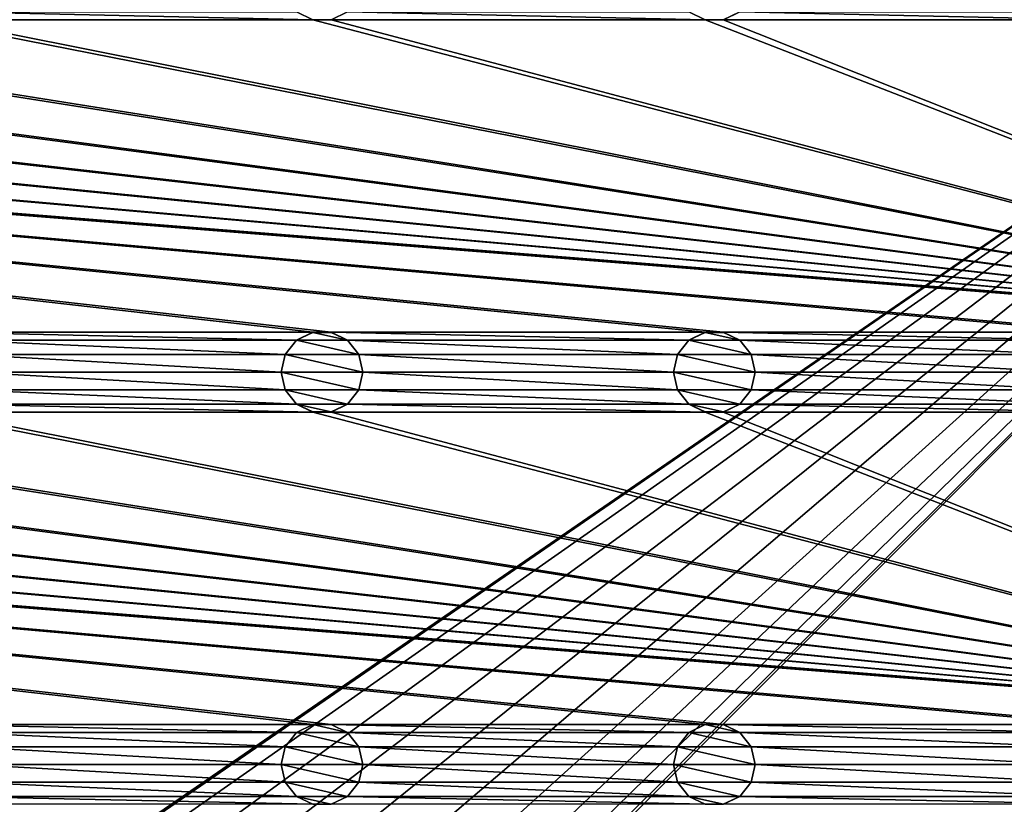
# Model space of a CAD drawing. Header units: metres. Extents: x -150 to 307, y -550 to 84.
# Tile 35 of 256: x 30 to 90, y -354 to -306. Entities that reach past the tile are written whole.
import ezdxf

# ---------------------------------------------------------------- set-up
doc = ezdxf.new("R2010")
doc.units = ezdxf.units.M
doc.layers.add('solid_26006363', color=7, linetype='CONTINUOUS')

msp = doc.modelspace()

# ---------------------------------------------------------------- linework, layer by layer
at = {"layer": 'solid_26006363'}
for points in [[(-131, -291, 1206.174683), (-10.275216, -388.140503, 1206.174683), (131, -291, 1206.174683)], [(131, -291, 1206.174683), (-10.275216, -388.140503, 1206.174683), (-6.515693, -385.724579, 1206.174683)], [(131, -291, 1206.174683), (-6.515693, -385.724579, 1206.174683), (-2.23084, -384.466614, 1206.174683)], [(131, -291, 1206.174683), (-2.23084, -384.466614, 1206.174683), (2.23084, -384.466614, 1206.174683)], [(131, -291, 1206.174683), (2.23084, -384.466614, 1206.174683), (6.515693, -385.724579, 1206.174683)], [(131, -291, 1206.174683), (6.515693, -385.724579, 1206.174683), (10.275216, -388.140503, 1206.174683)], [(131, -291, 1206.174683), (10.275216, -388.140503, 1206.174683), (13.202059, -391.518341, 1206.174683)], [(131, -291, 1206.174683), (13.202059, -408.481659, 1206.174683), (10.275216, -411.859497, 1206.174683)], [(131, -509, 1206.174683), (131, -291, 1206.174683), (10.275216, -411.859497, 1206.174683)], [(131, -291, 1206.174683), (13.202059, -391.518341, 1206.174683), (15.057774, -395.582275, 1206.174683)], [(131, -291, 1206.174683), (15.057774, -404.417725, 1206.174683), (13.202059, -408.481659, 1206.174683)], [(131, -291, 1206.174683), (15.057774, -395.582275, 1206.174683), (15.692883, -400, 1206.174683)], [(131, -291, 1206.174683), (15.692883, -400, 1206.174683), (15.057774, -404.417725, 1206.174683)], [(47.445259, -306.437469, 1201.174683), (24.554741, -306.437469, 1201.174683), (25.557718, -305.954315, 1201.174683)], [(46.44228, -305.954315, 1201.174683), (47.445259, -306.437469, 1201.174683), (25.557718, -305.954315, 1201.174683)], [(47.443119, -306.435822, 1198.674683), (47.445259, -306.437469, 1201.174683), (46.44228, -305.954315, 1201.174683)], [(49.559898, -305.952484, 1198.674683), (49.55772, -305.954315, 1201.174683), (48.554741, -306.437469, 1201.174683)], [(49.559898, -305.952484, 1198.674683), (48.554741, -306.437469, 1201.174683), (48.556881, -306.435822, 1198.674683)], [(71.445259, -306.437469, 1201.174683), (48.554741, -306.437469, 1201.174683), (49.55772, -305.954315, 1201.174683)], [(70.442284, -305.954315, 1201.174683), (71.445259, -306.437469, 1201.174683), (49.55772, -305.954315, 1201.174683)], [(71.443115, -306.435822, 1198.674683), (71.445259, -306.437469, 1201.174683), (70.442284, -305.954315, 1201.174683)], [(73.559898, -305.952484, 1198.674683), (73.557716, -305.954315, 1201.174683), (72.554741, -306.437469, 1201.174683)], [(73.559898, -305.952484, 1198.674683), (72.554741, -306.437469, 1201.174683), (72.556885, -306.435822, 1198.674683)], [(95.445259, -306.437469, 1201.174683), (72.554741, -306.437469, 1201.174683), (73.557716, -305.954315, 1201.174683)], [(94.442284, -305.954315, 1201.174683), (95.445259, -306.437469, 1201.174683), (73.557716, -305.954315, 1201.174683)], [(120.554741, -325.562531, 1201.174683), (-120.554741, -306.437469, 1201.174683), (-119.445259, -306.437469, 1201.174683)], [(47.445259, -325.562531, 1201.174683), (24.554741, -325.562531, 1201.174683), (-120.554741, -306.437469, 1201.174683)], [(48.554741, -325.562531, 1201.174683), (47.445259, -325.562531, 1201.174683), (-120.554741, -306.437469, 1201.174683)], [(71.445259, -325.562531, 1201.174683), (48.554741, -325.562531, 1201.174683), (-120.554741, -306.437469, 1201.174683)], [(72.554741, -325.562531, 1201.174683), (71.445259, -325.562531, 1201.174683), (-120.554741, -306.437469, 1201.174683)], [(95.445259, -325.562531, 1201.174683), (72.554741, -325.562531, 1201.174683), (-120.554741, -306.437469, 1201.174683)], [(96.554741, -325.562531, 1201.174683), (95.445259, -325.562531, 1201.174683), (-120.554741, -306.437469, 1201.174683)], [(119.445259, -325.562531, 1201.174683), (96.554741, -325.562531, 1201.174683), (-120.554741, -306.437469, 1201.174683)], [(120.554741, -325.562531, 1201.174683), (119.445259, -325.562531, 1201.174683), (-120.554741, -306.437469, 1201.174683)], [(120.554741, -325.562531, 1201.174683), (-119.445259, -306.437469, 1201.174683), (-96.554741, -306.437469, 1201.174683)], [(120.554741, -325.562531, 1201.174683), (-96.554741, -306.437469, 1201.174683), (-95.445259, -306.437469, 1201.174683)], [(120.554741, -325.562531, 1201.174683), (-95.445259, -306.437469, 1201.174683), (-72.554741, -306.437469, 1201.174683)], [(120.554741, -325.562531, 1201.174683), (-72.554741, -306.437469, 1201.174683), (-71.445259, -306.437469, 1201.174683)], [(120.554741, -325.562531, 1201.174683), (-71.445259, -306.437469, 1201.174683), (-48.554741, -306.437469, 1201.174683)], [(120.554741, -325.562531, 1201.174683), (-48.554741, -306.437469, 1201.174683), (-47.445259, -306.437469, 1201.174683)], [(120.554741, -325.562531, 1201.174683), (-47.445259, -306.437469, 1201.174683), (-24.554741, -306.437469, 1201.174683)], [(120.554741, -325.562531, 1201.174683), (-24.554741, -306.437469, 1201.174683), (-23.445259, -306.437469, 1201.174683)], [(120.554741, -325.562531, 1201.174683), (-23.445259, -306.437469, 1201.174683), (-0.554741, -306.437469, 1201.174683)], [(120.554741, -325.562531, 1201.174683), (-0.554741, -306.437469, 1201.174683), (0.554741, -306.437469, 1201.174683)], [(120.554741, -325.562531, 1201.174683), (0.554741, -306.437469, 1201.174683), (23.445259, -306.437469, 1201.174683)], [(120.554741, -325.562531, 1201.174683), (23.445259, -306.437469, 1201.174683), (24.554741, -306.437469, 1201.174683)], [(120.554741, -325.562531, 1201.174683), (24.554741, -306.437469, 1201.174683), (47.445259, -306.437469, 1201.174683)], [(48.556881, -306.435822, 1198.674683), (47.445259, -306.437469, 1201.174683), (47.443119, -306.435822, 1198.674683)], [(48.556881, -306.435822, 1198.674683), (48.554741, -306.437469, 1201.174683), (47.445259, -306.437469, 1201.174683)], [(120.554741, -325.562531, 1201.174683), (47.445259, -306.437469, 1201.174683), (48.554741, -306.437469, 1201.174683)], [(120.554741, -325.562531, 1201.174683), (48.554741, -306.437469, 1201.174683), (71.445259, -306.437469, 1201.174683)], [(72.556885, -306.435822, 1198.674683), (71.445259, -306.437469, 1201.174683), (71.443115, -306.435822, 1198.674683)], [(72.556885, -306.435822, 1198.674683), (72.554741, -306.437469, 1201.174683), (71.445259, -306.437469, 1201.174683)], [(120.554741, -325.562531, 1201.174683), (71.445259, -306.437469, 1201.174683), (72.554741, -306.437469, 1201.174683)], [(120.554741, -325.562531, 1201.174683), (72.554741, -306.437469, 1201.174683), (95.445259, -306.437469, 1201.174683)], [(46.44228, -326.045685, 1201.174683), (25.557718, -326.045685, 1201.174683), (24.554741, -325.562531, 1201.174683)], [(47.445259, -325.562531, 1201.174683), (46.44228, -326.045685, 1201.174683), (24.554741, -325.562531, 1201.174683)], [(46.440102, -326.047516, 1198.674683), (46.44228, -326.045685, 1201.174683), (47.445259, -325.562531, 1201.174683)], [(46.440102, -326.047516, 1198.674683), (47.445259, -325.562531, 1201.174683), (47.443119, -325.564178, 1198.674683)], [(46.440102, -326.047516, 1198.674683), (47.443119, -325.564178, 1198.674683), (49.559898, -326.047516, 1198.674683)], [(47.443119, -325.564178, 1198.674683), (47.445259, -325.562531, 1201.174683), (48.554741, -325.562531, 1201.174683)], [(47.443119, -325.564178, 1198.674683), (48.554741, -325.562531, 1201.174683), (48.556881, -325.564178, 1198.674683)], [(47.443119, -325.564178, 1198.674683), (48.556881, -325.564178, 1198.674683), (49.559898, -326.047516, 1198.674683)], [(70.442284, -326.045685, 1201.174683), (49.55772, -326.045685, 1201.174683), (48.554741, -325.562531, 1201.174683)], [(48.556881, -325.564178, 1198.674683), (48.554741, -325.562531, 1201.174683), (49.55772, -326.045685, 1201.174683)], [(71.445259, -325.562531, 1201.174683), (70.442284, -326.045685, 1201.174683), (48.554741, -325.562531, 1201.174683)], [(48.556881, -325.564178, 1198.674683), (49.55772, -326.045685, 1201.174683), (49.559898, -326.047516, 1198.674683)], [(70.440102, -326.047516, 1198.674683), (70.442284, -326.045685, 1201.174683), (71.445259, -325.562531, 1201.174683)], [(70.440102, -326.047516, 1198.674683), (71.445259, -325.562531, 1201.174683), (71.443115, -325.564178, 1198.674683)], [(70.440102, -326.047516, 1198.674683), (71.443115, -325.564178, 1198.674683), (73.559898, -326.047516, 1198.674683)], [(71.443115, -325.564178, 1198.674683), (71.445259, -325.562531, 1201.174683), (72.554741, -325.562531, 1201.174683)], [(71.443115, -325.564178, 1198.674683), (72.554741, -325.562531, 1201.174683), (72.556885, -325.564178, 1198.674683)], [(71.443115, -325.564178, 1198.674683), (72.556885, -325.564178, 1198.674683), (73.559898, -326.047516, 1198.674683)], [(94.442284, -326.045685, 1201.174683), (73.557716, -326.045685, 1201.174683), (72.554741, -325.562531, 1201.174683)], [(72.556885, -325.564178, 1198.674683), (72.554741, -325.562531, 1201.174683), (73.557716, -326.045685, 1201.174683)], [(95.445259, -325.562531, 1201.174683), (94.442284, -326.045685, 1201.174683), (72.554741, -325.562531, 1201.174683)], [(72.556885, -325.564178, 1198.674683), (73.557716, -326.045685, 1201.174683), (73.559898, -326.047516, 1198.674683)], [(45.747417, -326.916962, 1201.174683), (26.252584, -326.916962, 1201.174683), (25.557718, -326.045685, 1201.174683)], [(46.44228, -326.045685, 1201.174683), (45.747417, -326.916962, 1201.174683), (25.557718, -326.045685, 1201.174683)], [(45.746914, -326.917419, 1198.674683), (45.747417, -326.916962, 1201.174683), (46.44228, -326.045685, 1201.174683)], [(45.746914, -326.917419, 1198.674683), (46.44228, -326.045685, 1201.174683), (46.440102, -326.047516, 1198.674683)], [(45.746914, -326.917419, 1198.674683), (46.440102, -326.047516, 1198.674683), (50.253086, -326.917419, 1198.674683)], [(46.440102, -326.047516, 1198.674683), (49.559898, -326.047516, 1198.674683), (50.253086, -326.917419, 1198.674683)], [(69.747414, -326.916962, 1201.174683), (50.252583, -326.916962, 1201.174683), (49.55772, -326.045685, 1201.174683)], [(49.559898, -326.047516, 1198.674683), (49.55772, -326.045685, 1201.174683), (50.252583, -326.916962, 1201.174683)], [(70.442284, -326.045685, 1201.174683), (69.747414, -326.916962, 1201.174683), (49.55772, -326.045685, 1201.174683)], [(49.559898, -326.047516, 1198.674683), (50.252583, -326.916962, 1201.174683), (50.253086, -326.917419, 1198.674683)], [(69.74691, -326.917419, 1198.674683), (69.747414, -326.916962, 1201.174683), (70.442284, -326.045685, 1201.174683)], [(69.74691, -326.917419, 1198.674683), (70.442284, -326.045685, 1201.174683), (70.440102, -326.047516, 1198.674683)], [(69.74691, -326.917419, 1198.674683), (70.440102, -326.047516, 1198.674683), (74.25309, -326.917419, 1198.674683)], [(70.440102, -326.047516, 1198.674683), (73.559898, -326.047516, 1198.674683), (74.25309, -326.917419, 1198.674683)], [(93.747414, -326.916962, 1201.174683), (74.252586, -326.916962, 1201.174683), (73.557716, -326.045685, 1201.174683)], [(73.559898, -326.047516, 1198.674683), (73.557716, -326.045685, 1201.174683), (74.252586, -326.916962, 1201.174683)], [(94.442284, -326.045685, 1201.174683), (93.747414, -326.916962, 1201.174683), (73.557716, -326.045685, 1201.174683)], [(73.559898, -326.047516, 1198.674683), (74.252586, -326.916962, 1201.174683), (74.25309, -326.917419, 1198.674683)], [(45.5, -328, 1201.174683), (26.5, -328, 1201.174683), (26.252584, -326.916962, 1201.174683)], [(45.747417, -326.916962, 1201.174683), (45.5, -328, 1201.174683), (26.252584, -326.916962, 1201.174683)], [(45.5, -328, 1198.674683), (45.5, -328, 1201.174683), (45.747417, -326.916962, 1201.174683)], [(45.5, -328, 1198.674683), (45.747417, -326.916962, 1201.174683), (45.746914, -326.917419, 1198.674683)], [(45.5, -328, 1198.674683), (45.746914, -326.917419, 1198.674683), (50.5, -328, 1198.674683)], [(45.746914, -326.917419, 1198.674683), (50.253086, -326.917419, 1198.674683), (50.5, -328, 1198.674683)], [(69.5, -328, 1201.174683), (50.5, -328, 1201.174683), (50.252583, -326.916962, 1201.174683)], [(50.253086, -326.917419, 1198.674683), (50.252583, -326.916962, 1201.174683), (50.5, -328, 1201.174683)], [(69.747414, -326.916962, 1201.174683), (69.5, -328, 1201.174683), (50.252583, -326.916962, 1201.174683)], [(50.253086, -326.917419, 1198.674683), (50.5, -328, 1201.174683), (50.5, -328, 1198.674683)], [(69.5, -328, 1198.674683), (69.5, -328, 1201.174683), (69.747414, -326.916962, 1201.174683)], [(69.5, -328, 1198.674683), (69.747414, -326.916962, 1201.174683), (69.74691, -326.917419, 1198.674683)], [(69.5, -328, 1198.674683), (69.74691, -326.917419, 1198.674683), (74.5, -328, 1198.674683)], [(69.74691, -326.917419, 1198.674683), (74.25309, -326.917419, 1198.674683), (74.5, -328, 1198.674683)], [(93.5, -328, 1201.174683), (74.5, -328, 1201.174683), (74.252586, -326.916962, 1201.174683)], [(74.25309, -326.917419, 1198.674683), (74.252586, -326.916962, 1201.174683), (74.5, -328, 1201.174683)], [(93.747414, -326.916962, 1201.174683), (93.5, -328, 1201.174683), (74.252586, -326.916962, 1201.174683)], [(74.25309, -326.917419, 1198.674683), (74.5, -328, 1201.174683), (74.5, -328, 1198.674683)], [(45.747417, -329.083038, 1201.174683), (26.252584, -329.083038, 1201.174683), (26.5, -328, 1201.174683)], [(45.5, -328, 1201.174683), (45.747417, -329.083038, 1201.174683), (26.5, -328, 1201.174683)], [(45.746914, -329.082581, 1198.674683), (45.747417, -329.083038, 1201.174683), (45.5, -328, 1201.174683)], [(45.746914, -329.082581, 1198.674683), (45.5, -328, 1201.174683), (45.5, -328, 1198.674683)], [(50.253086, -329.082581, 1198.674683), (45.5, -328, 1198.674683), (50.5, -328, 1198.674683)], [(50.253086, -329.082581, 1198.674683), (45.746914, -329.082581, 1198.674683), (45.5, -328, 1198.674683)], [(69.747414, -329.083038, 1201.174683), (50.252583, -329.083038, 1201.174683), (50.5, -328, 1201.174683)], [(50.5, -328, 1198.674683), (50.5, -328, 1201.174683), (50.252583, -329.083038, 1201.174683)], [(50.253086, -329.082581, 1198.674683), (50.5, -328, 1198.674683), (50.252583, -329.083038, 1201.174683)], [(69.5, -328, 1201.174683), (69.747414, -329.083038, 1201.174683), (50.5, -328, 1201.174683)], [(69.74691, -329.082581, 1198.674683), (69.747414, -329.083038, 1201.174683), (69.5, -328, 1201.174683)], [(69.74691, -329.082581, 1198.674683), (69.5, -328, 1201.174683), (69.5, -328, 1198.674683)], [(74.25309, -329.082581, 1198.674683), (69.5, -328, 1198.674683), (74.5, -328, 1198.674683)], [(74.25309, -329.082581, 1198.674683), (69.74691, -329.082581, 1198.674683), (69.5, -328, 1198.674683)], [(93.747414, -329.083038, 1201.174683), (74.252586, -329.083038, 1201.174683), (74.5, -328, 1201.174683)], [(74.5, -328, 1198.674683), (74.5, -328, 1201.174683), (74.252586, -329.083038, 1201.174683)], [(74.25309, -329.082581, 1198.674683), (74.5, -328, 1198.674683), (74.252586, -329.083038, 1201.174683)], [(93.5, -328, 1201.174683), (93.747414, -329.083038, 1201.174683), (74.5, -328, 1201.174683)], [(46.44228, -329.954315, 1201.174683), (25.557718, -329.954315, 1201.174683), (26.252584, -329.083038, 1201.174683)], [(45.747417, -329.083038, 1201.174683), (46.44228, -329.954315, 1201.174683), (26.252584, -329.083038, 1201.174683)], [(46.440102, -329.952484, 1198.674683), (45.747417, -329.083038, 1201.174683), (45.746914, -329.082581, 1198.674683)], [(49.559898, -329.952484, 1198.674683), (46.440102, -329.952484, 1198.674683), (45.746914, -329.082581, 1198.674683)], [(50.253086, -329.082581, 1198.674683), (49.559898, -329.952484, 1198.674683), (45.746914, -329.082581, 1198.674683)], [(46.440102, -329.952484, 1198.674683), (46.44228, -329.954315, 1201.174683), (45.747417, -329.083038, 1201.174683)], [(50.253086, -329.082581, 1198.674683), (50.252583, -329.083038, 1201.174683), (49.55772, -329.954315, 1201.174683)], [(50.253086, -329.082581, 1198.674683), (49.55772, -329.954315, 1201.174683), (49.559898, -329.952484, 1198.674683)], [(70.442284, -329.954315, 1201.174683), (49.55772, -329.954315, 1201.174683), (50.252583, -329.083038, 1201.174683)], [(69.747414, -329.083038, 1201.174683), (70.442284, -329.954315, 1201.174683), (50.252583, -329.083038, 1201.174683)], [(70.440102, -329.952484, 1198.674683), (69.747414, -329.083038, 1201.174683), (69.74691, -329.082581, 1198.674683)], [(73.559898, -329.952484, 1198.674683), (70.440102, -329.952484, 1198.674683), (69.74691, -329.082581, 1198.674683)], [(74.25309, -329.082581, 1198.674683), (73.559898, -329.952484, 1198.674683), (69.74691, -329.082581, 1198.674683)], [(70.440102, -329.952484, 1198.674683), (70.442284, -329.954315, 1201.174683), (69.747414, -329.083038, 1201.174683)], [(74.25309, -329.082581, 1198.674683), (74.252586, -329.083038, 1201.174683), (73.557716, -329.954315, 1201.174683)], [(74.25309, -329.082581, 1198.674683), (73.557716, -329.954315, 1201.174683), (73.559898, -329.952484, 1198.674683)], [(94.442284, -329.954315, 1201.174683), (73.557716, -329.954315, 1201.174683), (74.252586, -329.083038, 1201.174683)], [(93.747414, -329.083038, 1201.174683), (94.442284, -329.954315, 1201.174683), (74.252586, -329.083038, 1201.174683)], [(47.445259, -330.437469, 1201.174683), (24.554741, -330.437469, 1201.174683), (25.557718, -329.954315, 1201.174683)], [(46.44228, -329.954315, 1201.174683), (47.445259, -330.437469, 1201.174683), (25.557718, -329.954315, 1201.174683)], [(47.443119, -330.435822, 1198.674683), (46.44228, -329.954315, 1201.174683), (46.440102, -329.952484, 1198.674683)], [(48.556881, -330.435822, 1198.674683), (47.443119, -330.435822, 1198.674683), (46.440102, -329.952484, 1198.674683)], [(49.559898, -329.952484, 1198.674683), (48.556881, -330.435822, 1198.674683), (46.440102, -329.952484, 1198.674683)], [(47.443119, -330.435822, 1198.674683), (47.445259, -330.437469, 1201.174683), (46.44228, -329.954315, 1201.174683)], [(49.559898, -329.952484, 1198.674683), (49.55772, -329.954315, 1201.174683), (48.554741, -330.437469, 1201.174683)], [(49.559898, -329.952484, 1198.674683), (48.554741, -330.437469, 1201.174683), (48.556881, -330.435822, 1198.674683)], [(71.445259, -330.437469, 1201.174683), (48.554741, -330.437469, 1201.174683), (49.55772, -329.954315, 1201.174683)], [(70.442284, -329.954315, 1201.174683), (71.445259, -330.437469, 1201.174683), (49.55772, -329.954315, 1201.174683)], [(71.443115, -330.435822, 1198.674683), (70.442284, -329.954315, 1201.174683), (70.440102, -329.952484, 1198.674683)], [(72.556885, -330.435822, 1198.674683), (71.443115, -330.435822, 1198.674683), (70.440102, -329.952484, 1198.674683)], [(73.559898, -329.952484, 1198.674683), (72.556885, -330.435822, 1198.674683), (70.440102, -329.952484, 1198.674683)], [(71.443115, -330.435822, 1198.674683), (71.445259, -330.437469, 1201.174683), (70.442284, -329.954315, 1201.174683)], [(73.559898, -329.952484, 1198.674683), (73.557716, -329.954315, 1201.174683), (72.554741, -330.437469, 1201.174683)], [(73.559898, -329.952484, 1198.674683), (72.554741, -330.437469, 1201.174683), (72.556885, -330.435822, 1198.674683)], [(95.445259, -330.437469, 1201.174683), (72.554741, -330.437469, 1201.174683), (73.557716, -329.954315, 1201.174683)], [(94.442284, -329.954315, 1201.174683), (95.445259, -330.437469, 1201.174683), (73.557716, -329.954315, 1201.174683)], [(120.554741, -349.562531, 1201.174683), (-120.554741, -330.437469, 1201.174683), (-119.445259, -330.437469, 1201.174683)], [(47.445259, -349.562531, 1201.174683), (24.554741, -349.562531, 1201.174683), (-120.554741, -330.437469, 1201.174683)], [(48.554741, -349.562531, 1201.174683), (47.445259, -349.562531, 1201.174683), (-120.554741, -330.437469, 1201.174683)], [(71.445259, -349.562531, 1201.174683), (48.554741, -349.562531, 1201.174683), (-120.554741, -330.437469, 1201.174683)], [(72.554741, -349.562531, 1201.174683), (71.445259, -349.562531, 1201.174683), (-120.554741, -330.437469, 1201.174683)], [(95.445259, -349.562531, 1201.174683), (72.554741, -349.562531, 1201.174683), (-120.554741, -330.437469, 1201.174683)], [(96.554741, -349.562531, 1201.174683), (95.445259, -349.562531, 1201.174683), (-120.554741, -330.437469, 1201.174683)], [(119.445259, -349.562531, 1201.174683), (96.554741, -349.562531, 1201.174683), (-120.554741, -330.437469, 1201.174683)], [(120.554741, -349.562531, 1201.174683), (119.445259, -349.562531, 1201.174683), (-120.554741, -330.437469, 1201.174683)], [(120.554741, -349.562531, 1201.174683), (-119.445259, -330.437469, 1201.174683), (-96.554741, -330.437469, 1201.174683)], [(120.554741, -349.562531, 1201.174683), (-96.554741, -330.437469, 1201.174683), (-95.445259, -330.437469, 1201.174683)], [(120.554741, -349.562531, 1201.174683), (-95.445259, -330.437469, 1201.174683), (-72.554741, -330.437469, 1201.174683)], [(120.554741, -349.562531, 1201.174683), (-72.554741, -330.437469, 1201.174683), (-71.445259, -330.437469, 1201.174683)], [(120.554741, -349.562531, 1201.174683), (-71.445259, -330.437469, 1201.174683), (-48.554741, -330.437469, 1201.174683)], [(120.554741, -349.562531, 1201.174683), (-48.554741, -330.437469, 1201.174683), (-47.445259, -330.437469, 1201.174683)], [(120.554741, -349.562531, 1201.174683), (-47.445259, -330.437469, 1201.174683), (-24.554741, -330.437469, 1201.174683)], [(120.554741, -349.562531, 1201.174683), (-24.554741, -330.437469, 1201.174683), (-23.445259, -330.437469, 1201.174683)], [(120.554741, -349.562531, 1201.174683), (-23.445259, -330.437469, 1201.174683), (-0.554741, -330.437469, 1201.174683)], [(120.554741, -349.562531, 1201.174683), (-0.554741, -330.437469, 1201.174683), (0.554741, -330.437469, 1201.174683)], [(120.554741, -349.562531, 1201.174683), (0.554741, -330.437469, 1201.174683), (23.445259, -330.437469, 1201.174683)], [(120.554741, -349.562531, 1201.174683), (23.445259, -330.437469, 1201.174683), (24.554741, -330.437469, 1201.174683)], [(120.554741, -349.562531, 1201.174683), (24.554741, -330.437469, 1201.174683), (47.445259, -330.437469, 1201.174683)], [(48.556881, -330.435822, 1198.674683), (47.445259, -330.437469, 1201.174683), (47.443119, -330.435822, 1198.674683)], [(48.556881, -330.435822, 1198.674683), (48.554741, -330.437469, 1201.174683), (47.445259, -330.437469, 1201.174683)], [(120.554741, -349.562531, 1201.174683), (47.445259, -330.437469, 1201.174683), (48.554741, -330.437469, 1201.174683)], [(120.554741, -349.562531, 1201.174683), (48.554741, -330.437469, 1201.174683), (71.445259, -330.437469, 1201.174683)], [(72.556885, -330.435822, 1198.674683), (71.445259, -330.437469, 1201.174683), (71.443115, -330.435822, 1198.674683)], [(72.556885, -330.435822, 1198.674683), (72.554741, -330.437469, 1201.174683), (71.445259, -330.437469, 1201.174683)], [(120.554741, -349.562531, 1201.174683), (71.445259, -330.437469, 1201.174683), (72.554741, -330.437469, 1201.174683)], [(120.554741, -349.562531, 1201.174683), (72.554741, -330.437469, 1201.174683), (95.445259, -330.437469, 1201.174683)], [(46.44228, -350.045685, 1201.174683), (25.557718, -350.045685, 1201.174683), (24.554741, -349.562531, 1201.174683)], [(47.445259, -349.562531, 1201.174683), (46.44228, -350.045685, 1201.174683), (24.554741, -349.562531, 1201.174683)], [(45.747417, -350.916962, 1201.174683), (26.252584, -350.916962, 1201.174683), (25.557718, -350.045685, 1201.174683)], [(46.44228, -350.045685, 1201.174683), (45.747417, -350.916962, 1201.174683), (25.557718, -350.045685, 1201.174683)], [(45.746914, -350.917419, 1198.674683), (45.747417, -350.916962, 1201.174683), (46.44228, -350.045685, 1201.174683)], [(45.746914, -350.917419, 1198.674683), (46.44228, -350.045685, 1201.174683), (46.440102, -350.047516, 1198.674683)], [(45.746914, -350.917419, 1198.674683), (46.440102, -350.047516, 1198.674683), (50.253086, -350.917419, 1198.674683)], [(46.440102, -350.047516, 1198.674683), (46.44228, -350.045685, 1201.174683), (47.445259, -349.562531, 1201.174683)], [(46.440102, -350.047516, 1198.674683), (47.445259, -349.562531, 1201.174683), (47.443119, -349.564178, 1198.674683)], [(46.440102, -350.047516, 1198.674683), (47.443119, -349.564178, 1198.674683), (49.559898, -350.047516, 1198.674683)], [(46.440102, -350.047516, 1198.674683), (49.559898, -350.047516, 1198.674683), (50.253086, -350.917419, 1198.674683)], [(47.443119, -349.564178, 1198.674683), (47.445259, -349.562531, 1201.174683), (48.554741, -349.562531, 1201.174683)], [(47.443119, -349.564178, 1198.674683), (48.554741, -349.562531, 1201.174683), (48.556881, -349.564178, 1198.674683)], [(47.443119, -349.564178, 1198.674683), (48.556881, -349.564178, 1198.674683), (49.559898, -350.047516, 1198.674683)], [(70.442284, -350.045685, 1201.174683), (49.55772, -350.045685, 1201.174683), (48.554741, -349.562531, 1201.174683)], [(48.556881, -349.564178, 1198.674683), (48.554741, -349.562531, 1201.174683), (49.55772, -350.045685, 1201.174683)], [(71.445259, -349.562531, 1201.174683), (70.442284, -350.045685, 1201.174683), (48.554741, -349.562531, 1201.174683)], [(48.556881, -349.564178, 1198.674683), (49.55772, -350.045685, 1201.174683), (49.559898, -350.047516, 1198.674683)], [(69.747414, -350.916962, 1201.174683), (50.252583, -350.916962, 1201.174683), (49.55772, -350.045685, 1201.174683)], [(49.559898, -350.047516, 1198.674683), (49.55772, -350.045685, 1201.174683), (50.252583, -350.916962, 1201.174683)], [(70.442284, -350.045685, 1201.174683), (69.747414, -350.916962, 1201.174683), (49.55772, -350.045685, 1201.174683)], [(49.559898, -350.047516, 1198.674683), (50.252583, -350.916962, 1201.174683), (50.253086, -350.917419, 1198.674683)], [(69.74691, -350.917419, 1198.674683), (69.747414, -350.916962, 1201.174683), (70.442284, -350.045685, 1201.174683)], [(69.74691, -350.917419, 1198.674683), (70.442284, -350.045685, 1201.174683), (70.440102, -350.047516, 1198.674683)], [(69.74691, -350.917419, 1198.674683), (70.440102, -350.047516, 1198.674683), (74.25309, -350.917419, 1198.674683)], [(70.440102, -350.047516, 1198.674683), (70.442284, -350.045685, 1201.174683), (71.445259, -349.562531, 1201.174683)], [(70.440102, -350.047516, 1198.674683), (71.445259, -349.562531, 1201.174683), (71.443115, -349.564178, 1198.674683)], [(70.440102, -350.047516, 1198.674683), (71.443115, -349.564178, 1198.674683), (73.559898, -350.047516, 1198.674683)], [(70.440102, -350.047516, 1198.674683), (73.559898, -350.047516, 1198.674683), (74.25309, -350.917419, 1198.674683)], [(71.443115, -349.564178, 1198.674683), (71.445259, -349.562531, 1201.174683), (72.554741, -349.562531, 1201.174683)], [(71.443115, -349.564178, 1198.674683), (72.554741, -349.562531, 1201.174683), (72.556885, -349.564178, 1198.674683)], [(71.443115, -349.564178, 1198.674683), (72.556885, -349.564178, 1198.674683), (73.559898, -350.047516, 1198.674683)], [(94.442284, -350.045685, 1201.174683), (73.557716, -350.045685, 1201.174683), (72.554741, -349.562531, 1201.174683)], [(72.556885, -349.564178, 1198.674683), (72.554741, -349.562531, 1201.174683), (73.557716, -350.045685, 1201.174683)], [(95.445259, -349.562531, 1201.174683), (94.442284, -350.045685, 1201.174683), (72.554741, -349.562531, 1201.174683)], [(72.556885, -349.564178, 1198.674683), (73.557716, -350.045685, 1201.174683), (73.559898, -350.047516, 1198.674683)], [(93.747414, -350.916962, 1201.174683), (74.252586, -350.916962, 1201.174683), (73.557716, -350.045685, 1201.174683)], [(73.559898, -350.047516, 1198.674683), (73.557716, -350.045685, 1201.174683), (74.252586, -350.916962, 1201.174683)], [(94.442284, -350.045685, 1201.174683), (93.747414, -350.916962, 1201.174683), (73.557716, -350.045685, 1201.174683)], [(73.559898, -350.047516, 1198.674683), (74.252586, -350.916962, 1201.174683), (74.25309, -350.917419, 1198.674683)], [(45.5, -352, 1201.174683), (26.5, -352, 1201.174683), (26.252584, -350.916962, 1201.174683)], [(45.747417, -350.916962, 1201.174683), (45.5, -352, 1201.174683), (26.252584, -350.916962, 1201.174683)], [(45.5, -352, 1198.674683), (45.5, -352, 1201.174683), (45.747417, -350.916962, 1201.174683)], [(45.5, -352, 1198.674683), (45.747417, -350.916962, 1201.174683), (45.746914, -350.917419, 1198.674683)], [(45.5, -352, 1198.674683), (45.746914, -350.917419, 1198.674683), (50.5, -352, 1198.674683)], [(45.746914, -350.917419, 1198.674683), (50.253086, -350.917419, 1198.674683), (50.5, -352, 1198.674683)], [(69.5, -352, 1201.174683), (50.5, -352, 1201.174683), (50.252583, -350.916962, 1201.174683)], [(50.253086, -350.917419, 1198.674683), (50.252583, -350.916962, 1201.174683), (50.5, -352, 1201.174683)], [(69.747414, -350.916962, 1201.174683), (69.5, -352, 1201.174683), (50.252583, -350.916962, 1201.174683)], [(50.253086, -350.917419, 1198.674683), (50.5, -352, 1201.174683), (50.5, -352, 1198.674683)], [(69.5, -352, 1198.674683), (69.5, -352, 1201.174683), (69.747414, -350.916962, 1201.174683)], [(69.5, -352, 1198.674683), (69.747414, -350.916962, 1201.174683), (69.74691, -350.917419, 1198.674683)], [(69.5, -352, 1198.674683), (69.74691, -350.917419, 1198.674683), (74.5, -352, 1198.674683)], [(69.74691, -350.917419, 1198.674683), (74.25309, -350.917419, 1198.674683), (74.5, -352, 1198.674683)], [(93.5, -352, 1201.174683), (74.5, -352, 1201.174683), (74.252586, -350.916962, 1201.174683)], [(74.25309, -350.917419, 1198.674683), (74.252586, -350.916962, 1201.174683), (74.5, -352, 1201.174683)], [(93.747414, -350.916962, 1201.174683), (93.5, -352, 1201.174683), (74.252586, -350.916962, 1201.174683)], [(74.25309, -350.917419, 1198.674683), (74.5, -352, 1201.174683), (74.5, -352, 1198.674683)], [(45.747417, -353.083038, 1201.174683), (26.252584, -353.083038, 1201.174683), (26.5, -352, 1201.174683)], [(45.5, -352, 1201.174683), (45.747417, -353.083038, 1201.174683), (26.5, -352, 1201.174683)], [(45.746914, -353.082581, 1198.674683), (45.747417, -353.083038, 1201.174683), (45.5, -352, 1201.174683)], [(45.746914, -353.082581, 1198.674683), (45.5, -352, 1201.174683), (45.5, -352, 1198.674683)], [(50.253086, -353.082581, 1198.674683), (45.5, -352, 1198.674683), (50.5, -352, 1198.674683)], [(50.253086, -353.082581, 1198.674683), (45.746914, -353.082581, 1198.674683), (45.5, -352, 1198.674683)], [(69.747414, -353.083038, 1201.174683), (50.252583, -353.083038, 1201.174683), (50.5, -352, 1201.174683)], [(50.5, -352, 1198.674683), (50.5, -352, 1201.174683), (50.252583, -353.083038, 1201.174683)], [(50.253086, -353.082581, 1198.674683), (50.5, -352, 1198.674683), (50.252583, -353.083038, 1201.174683)], [(69.5, -352, 1201.174683), (69.747414, -353.083038, 1201.174683), (50.5, -352, 1201.174683)], [(69.74691, -353.082581, 1198.674683), (69.747414, -353.083038, 1201.174683), (69.5, -352, 1201.174683)], [(69.74691, -353.082581, 1198.674683), (69.5, -352, 1201.174683), (69.5, -352, 1198.674683)], [(74.25309, -353.082581, 1198.674683), (69.5, -352, 1198.674683), (74.5, -352, 1198.674683)], [(74.25309, -353.082581, 1198.674683), (69.74691, -353.082581, 1198.674683), (69.5, -352, 1198.674683)], [(93.747414, -353.083038, 1201.174683), (74.252586, -353.083038, 1201.174683), (74.5, -352, 1201.174683)], [(74.5, -352, 1198.674683), (74.5, -352, 1201.174683), (74.252586, -353.083038, 1201.174683)], [(74.25309, -353.082581, 1198.674683), (74.5, -352, 1198.674683), (74.252586, -353.083038, 1201.174683)], [(93.5, -352, 1201.174683), (93.747414, -353.083038, 1201.174683), (74.5, -352, 1201.174683)], [(46.44228, -353.954315, 1201.174683), (25.557718, -353.954315, 1201.174683), (26.252584, -353.083038, 1201.174683)], [(45.747417, -353.083038, 1201.174683), (46.44228, -353.954315, 1201.174683), (26.252584, -353.083038, 1201.174683)], [(46.440102, -353.952484, 1198.674683), (45.747417, -353.083038, 1201.174683), (45.746914, -353.082581, 1198.674683)], [(49.559898, -353.952484, 1198.674683), (46.440102, -353.952484, 1198.674683), (45.746914, -353.082581, 1198.674683)], [(50.253086, -353.082581, 1198.674683), (49.559898, -353.952484, 1198.674683), (45.746914, -353.082581, 1198.674683)], [(46.440102, -353.952484, 1198.674683), (46.44228, -353.954315, 1201.174683), (45.747417, -353.083038, 1201.174683)], [(50.253086, -353.082581, 1198.674683), (50.252583, -353.083038, 1201.174683), (49.55772, -353.954315, 1201.174683)], [(50.253086, -353.082581, 1198.674683), (49.55772, -353.954315, 1201.174683), (49.559898, -353.952484, 1198.674683)], [(70.442284, -353.954315, 1201.174683), (49.55772, -353.954315, 1201.174683), (50.252583, -353.083038, 1201.174683)], [(69.747414, -353.083038, 1201.174683), (70.442284, -353.954315, 1201.174683), (50.252583, -353.083038, 1201.174683)], [(70.440102, -353.952484, 1198.674683), (69.747414, -353.083038, 1201.174683), (69.74691, -353.082581, 1198.674683)], [(73.559898, -353.952484, 1198.674683), (70.440102, -353.952484, 1198.674683), (69.74691, -353.082581, 1198.674683)], [(74.25309, -353.082581, 1198.674683), (73.559898, -353.952484, 1198.674683), (69.74691, -353.082581, 1198.674683)], [(70.440102, -353.952484, 1198.674683), (70.442284, -353.954315, 1201.174683), (69.747414, -353.083038, 1201.174683)], [(74.25309, -353.082581, 1198.674683), (74.252586, -353.083038, 1201.174683), (73.557716, -353.954315, 1201.174683)], [(74.25309, -353.082581, 1198.674683), (73.557716, -353.954315, 1201.174683), (73.559898, -353.952484, 1198.674683)], [(94.442284, -353.954315, 1201.174683), (73.557716, -353.954315, 1201.174683), (74.252586, -353.083038, 1201.174683)], [(93.747414, -353.083038, 1201.174683), (94.442284, -353.954315, 1201.174683), (74.252586, -353.083038, 1201.174683)], [(47.445259, -354.437469, 1201.174683), (24.554741, -354.437469, 1201.174683), (25.557718, -353.954315, 1201.174683)], [(46.44228, -353.954315, 1201.174683), (47.445259, -354.437469, 1201.174683), (25.557718, -353.954315, 1201.174683)], [(47.443119, -354.435822, 1198.674683), (46.44228, -353.954315, 1201.174683), (46.440102, -353.952484, 1198.674683)], [(48.556881, -354.435822, 1198.674683), (47.443119, -354.435822, 1198.674683), (46.440102, -353.952484, 1198.674683)], [(49.559898, -353.952484, 1198.674683), (48.556881, -354.435822, 1198.674683), (46.440102, -353.952484, 1198.674683)], [(47.443119, -354.435822, 1198.674683), (47.445259, -354.437469, 1201.174683), (46.44228, -353.954315, 1201.174683)], [(49.559898, -353.952484, 1198.674683), (49.55772, -353.954315, 1201.174683), (48.554741, -354.437469, 1201.174683)], [(49.559898, -353.952484, 1198.674683), (48.554741, -354.437469, 1201.174683), (48.556881, -354.435822, 1198.674683)], [(71.445259, -354.437469, 1201.174683), (48.554741, -354.437469, 1201.174683), (49.55772, -353.954315, 1201.174683)], [(70.442284, -353.954315, 1201.174683), (71.445259, -354.437469, 1201.174683), (49.55772, -353.954315, 1201.174683)], [(71.443115, -354.435822, 1198.674683), (70.442284, -353.954315, 1201.174683), (70.440102, -353.952484, 1198.674683)], [(72.556885, -354.435822, 1198.674683), (71.443115, -354.435822, 1198.674683), (70.440102, -353.952484, 1198.674683)], [(73.559898, -353.952484, 1198.674683), (72.556885, -354.435822, 1198.674683), (70.440102, -353.952484, 1198.674683)], [(71.443115, -354.435822, 1198.674683), (71.445259, -354.437469, 1201.174683), (70.442284, -353.954315, 1201.174683)], [(73.559898, -353.952484, 1198.674683), (73.557716, -353.954315, 1201.174683), (72.554741, -354.437469, 1201.174683)], [(73.559898, -353.952484, 1198.674683), (72.554741, -354.437469, 1201.174683), (72.556885, -354.435822, 1198.674683)], [(95.445259, -354.437469, 1201.174683), (72.554741, -354.437469, 1201.174683), (73.557716, -353.954315, 1201.174683)], [(94.442284, -353.954315, 1201.174683), (95.445259, -354.437469, 1201.174683), (73.557716, -353.954315, 1201.174683)], [(48.556881, -354.435822, 1198.674683), (47.445259, -354.437469, 1201.174683), (47.443119, -354.435822, 1198.674683)], [(48.556881, -354.435822, 1198.674683), (48.554741, -354.437469, 1201.174683), (47.445259, -354.437469, 1201.174683)], [(72.556885, -354.435822, 1198.674683), (71.445259, -354.437469, 1201.174683), (71.443115, -354.435822, 1198.674683)], [(72.556885, -354.435822, 1198.674683), (72.554741, -354.437469, 1201.174683), (71.445259, -354.437469, 1201.174683)]]:
    msp.add_3dface(points, dxfattribs=at)

doc.saveas('drawing.dxf')
